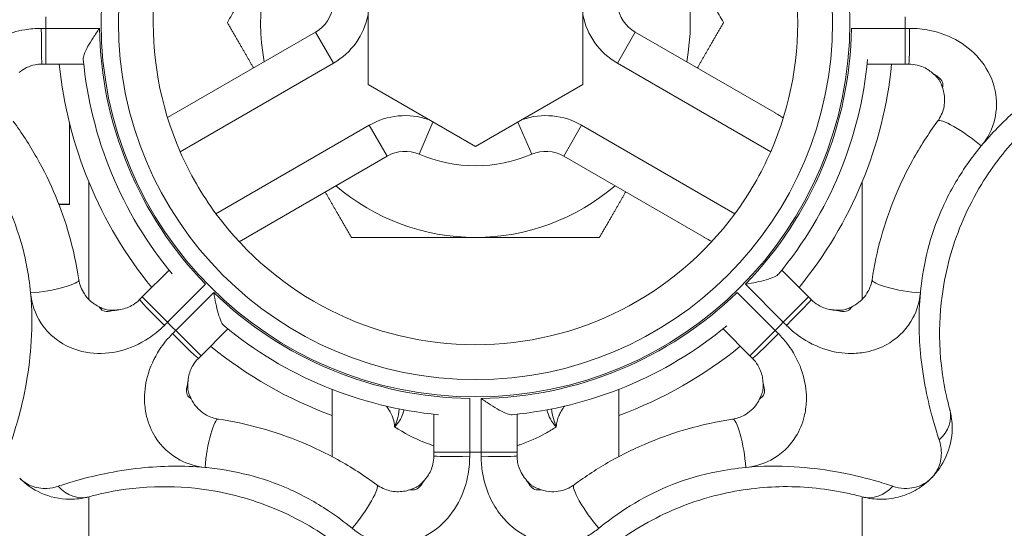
# Model space of a CAD drawing. Header units: millimetres. Extents: x 17747 to 112039, y -74980 to 446921.
# Tile 252 of 256: x 55375 to 55419, y 220110 to 220132. Entities that reach past the tile are written whole.
import ezdxf

# ---------------------------------------------------------------- set-up
doc = ezdxf.new("R2010")
doc.units = ezdxf.units.MM
doc.layers.add('UT_ZARIZENI - ZDROJ TEPLA', color=3, linetype='Continuous', lineweight=35)

msp = doc.modelspace()

# ---------------------------------------------------------------- linework, layer by layer
at = {"layer": 'UT_ZARIZENI - ZDROJ TEPLA', "lineweight": 13}
for p, q in [((55390.613, 220129.442), (55390.613, 220134.942)), ((55400.138, 220134.942), (55400.138, 220129.442)), ((55378.709, 220131.936), (55376.327, 220131.936)), ((55376.327, 220131.936), (55376.327, 220130.349)), ((55414.424, 220131.936), (55412.042, 220131.936)), ((55414.424, 220131.936), (55414.424, 220130.349)), ((55388.289, 220131.767), (55381.724, 220127.976)), ((55389.082, 220130.392), (55388.289, 220131.767)), ((55401.669, 220130.392), (55402.462, 220131.767)), ((55408.687, 220128.173), (55402.462, 220131.767)), ((55376.327, 220130.349), (55378.011, 220130.349)), ((55382.285, 220126.467), (55389.082, 220130.392)), ((55401.669, 220130.392), (55408.466, 220126.467)), ((55412.74, 220130.349), (55414.424, 220130.349)), ((55415.643, 220129.949), (55415.644, 220129.95)), ((55395.375, 220126.693), (55390.613, 220129.442)), ((55400.138, 220129.442), (55395.375, 220126.693)), ((55377.375, 220127.742), (55377.375, 220124.141)), ((55390.67, 220127.642), (55383.873, 220123.718)), ((55390.67, 220127.642), (55391.464, 220126.267)), ((55393.491, 220127.781), (55392.881, 220126.352)), ((55397.26, 220127.781), (55397.87, 220126.352)), ((55400.081, 220127.642), (55399.287, 220126.267)), ((55406.878, 220123.718), (55400.081, 220127.642)), ((55384.899, 220122.477), (55391.464, 220126.267)), ((55399.287, 220126.267), (55405.512, 220122.674)), ((55378.23, 220125.131), (55378.23, 220119.92)), ((55412.52, 220125.131), (55412.52, 220119.92)), ((55377.375, 220124.141), (55376.903, 220124.141)), ((55377.375, 220124.123), (55376.91, 220124.123)), ((55377.375, 220124.141), (55377.375, 220124.123)), ((55381.793, 220121.216), (55380.603, 220120.026)), ((55410.148, 220120.026), (55408.958, 220121.216)), ((55381.726, 220118.903), (55383.41, 220120.587)), ((55407.341, 220120.587), (55409.025, 220118.903)), ((55383.771, 220120.226), (55382.087, 220118.542)), ((55408.664, 220118.542), (55406.98, 220120.226)), ((55381.726, 220118.903), (55380.603, 220120.026)), ((55409.025, 220118.903), (55410.148, 220120.026)), ((55379.458, 220119.446), (55379.458, 220119.445)), ((55411.293, 220119.446), (55411.293, 220119.445)), ((55382.087, 220118.542), (55383.21, 220117.42)), ((55383.21, 220117.42), (55384.4, 220118.61)), ((55406.351, 220118.61), (55407.541, 220117.42)), ((55407.541, 220117.42), (55408.664, 220118.542)), ((55382.63, 220116.275), (55382.629, 220116.275)), ((55408.121, 220116.275), (55408.122, 220116.275)), ((55389.025, 220112.943), (55389.025, 220115.925)), ((55401.725, 220112.943), (55401.725, 220115.925)), ((55395.12, 220113.144), (55395.12, 220115.525)), ((55395.631, 220115.525), (55395.631, 220113.144)), ((55393.532, 220114.827), (55393.532, 220113.144)), ((55397.218, 220113.144), (55397.218, 220114.827)), ((55395.12, 220113.144), (55393.532, 220113.144)), ((55397.218, 220113.144), (55395.631, 220113.144)), ((55393.133, 220111.924), (55393.134, 220111.923)), ((55397.618, 220111.924), (55397.617, 220111.923)), ((55378.23, 220111.163), (55378.23, 220105.776)), ((55412.52, 220111.163), (55412.52, 220105.776))]:
    msp.add_line(p, q, dxfattribs=at)
for radius in [16.598, 15.831]:
    msp.add_circle((55395.375, 220132.192), radius, dxfattribs=at)
for centre, radius, start, end in [((55395.375, 220132.192), 14.287, 96.3794, 203.6206), ((55395.375, 220132.192), 14.287, 336.3794, 83.6206), ((55395.375, 220132.192), 9.525, 150, 190.5288), ((55395.375, 220132.192), 9.525, 349.4712, 30), ((55387.495, 220133.141), 1.587, 300, 353.1301), ((55403.256, 220133.141), 1.588, 186.8699, 240), ((55395.375, 220132.192), 19.05, 179.2315, 180.7685), ((55387.495, 220133.141), 3.175, 300, 349.1279), ((55403.256, 220133.141), 3.175, 190.8721, 240), ((55395.375, 220132.192), 19.05, 359.2315, 0.7685), ((55395.375, 220132.192), 16.669, 180.8782, 224.1218), ((55395.375, 220132.192), 16.669, 315.8782, 359.1218), ((55395.375, 220132.192), 18.542, 185.7044, 219.2956), ((55395.375, 220132.192), 17.463, 185.357, 219.643), ((55395.375, 220132.192), 17.463, 320.357, 354.643), ((55395.375, 220132.192), 18.542, 320.7044, 354.2956), ((55412.134, 220125.824), 5.416, 49.6161, 50.1188), ((55392.257, 220124.892), 3.175, 70.8721, 120), ((55398.494, 220124.892), 3.175, 60, 109.1279), ((55395.375, 220132.192), 14.288, 203.6206, 216.3794), ((55392.257, 220124.892), 1.588, 66.8699, 120), ((55395.375, 220132.192), 6.35, 246.8699, 293.1301), ((55398.494, 220124.892), 1.588, 60, 113.1301), ((55395.375, 220132.192), 14.287, 323.6206, 336.3794), ((55395.375, 220132.192), 9.525, 229.4712, 270), ((55395.375, 220132.192), 9.525, 270, 310.5288), ((55395.375, 220132.192), 14.287, 216.3794, 323.6206), ((55395.375, 220132.192), 16.669, 225.8782, 269.1218), ((55395.375, 220132.192), 16.669, 270.8782, 314.1218), ((55379.022, 220124.844), 5.416, 274.6161, 275.1188), ((55411.733, 220124.899), 5.47, 264.8837, 265.3814), ((55395.375, 220132.192), 19.05, 224.2315, 225.7685), ((55395.375, 220132.192), 19.05, 314.2315, 315.7685), ((55395.375, 220132.192), 17.462, 230.357, 264.643), ((55395.375, 220132.192), 17.462, 275.357, 309.643), ((55395.375, 220132.192), 18.542, 230.7044, 249.9728), ((55395.375, 220132.192), 18.542, 290.0272, 309.2956), ((55388.083, 220115.834), 5.47, 174.8837, 175.3814), ((55402.723, 220115.839), 5.416, 4.6161, 5.1188), ((55395.375, 220132.192), 19.05, 269.2315, 270.7685), ((55389.007, 220115.433), 5.416, 319.6161, 320.1188), ((55401.785, 220115.468), 5.47, 219.8837, 220.3814)]:
    msp.add_arc(centre, radius, start, end, dxfattribs=at)
for centre, major_axis, ratio, start_param, end_param in [((55376.162, 220131.936), (0, -1.588), 0.020815, 4.712666, 6.283185), ((55414.589, 220131.936), (0, -1.588), 0.020815, 0, 1.57052), ((55417.146, 220126.879), (-1.278, 0.941), 0.177016, 4.311122, 6.283185), ((55376.225, 220120.555), (1.569, 0.238), 0.177016, 4.311122, 6.283185), ((55414.526, 220120.555), (-1.569, 0.238), 0.177016, 0, 1.972063), ((55381.609, 220118.787), (-1.123, 1.123), 0.020815, 0, 1.57052), ((55409.142, 220118.787), (1.123, 1.123), 0.020815, 4.712666, 6.283185), ((55381.97, 220118.425), (1.123, -1.123), 0.020815, 4.712666, 6.283185), ((55408.781, 220118.425), (-1.123, -1.123), 0.020815, 0, 1.57052), ((55414.868, 220114.649), (1.532, 0.418), 0.871363, 5.223363, 6.283185), ((55383.738, 220113.041), (0.238, 1.569), 0.177016, 0, 1.972063), ((55407.013, 220113.041), (-0.238, 1.569), 0.177016, 4.311122, 6.283185), ((55395.12, 220112.978), (-1.587, 0), 0.020815, 0, 1.57052), ((55395.631, 220112.978), (1.587, 0), 0.020815, 4.712666, 6.283185), ((55377.833, 220112.7), (0.418, -1.532), 0.871363, 5.223363, 6.283185), ((55390.063, 220110.422), (0.941, 1.278), 0.177016, 4.311122, 6.283185), ((55400.688, 220110.422), (-0.941, 1.278), 0.177016, 0, 1.972063), ((55412.918, 220112.7), (-0.418, -1.532), 0.871363, 0, 1.059823)]:
    msp.add_ellipse(centre, major_axis=major_axis, ratio=ratio, start_param=start_param, end_param=end_param, dxfattribs=at)
for points, weights in [([(55384.377, 220132.192), (55385.85, 220134.744), (55387.127, 220136.954)], [1.03410688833, 1.05550714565, 1]), ([(55403.624, 220136.954), (55404.9, 220134.744), (55406.374, 220132.192)], [1, 1.05550714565, 1.03410688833]), ([(55385.539, 220130.179), (55384.985, 220131.14), (55384.377, 220132.192)], [1.03878022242, 1.04282417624, 1.03410688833]), ([(55406.374, 220132.192), (55405.766, 220131.14), (55405.212, 220130.179)], [1.03410688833, 1.04282417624, 1.03878022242]), ([(55389.876, 220122.667), (55389.269, 220123.719), (55388.714, 220124.68)], [1.03410688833, 1.04282417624, 1.03878022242]), ([(55402.037, 220124.68), (55401.482, 220123.719), (55400.875, 220122.667)], [1.03878022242, 1.04282417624, 1.03410688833]), ([(55395.375, 220122.667), (55392.823, 220122.667), (55389.876, 220122.667)], [1, 1.05550714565, 1.03410688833]), ([(55400.875, 220122.667), (55397.928, 220122.667), (55395.375, 220122.667)], [1.03410688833, 1.05550714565, 1])]:
    msp.add_rational_spline(points, weights, degree=2, dxfattribs=at)
for points, knots in [([(55376.129, 220131.936), (55375.883, 220131.935), (55375.635, 220131.915), (55374.685, 220131.755), (55374.032, 220131.464), (55373.2, 220130.798), (55372.926, 220130.49), (55372.722, 220130.152), (55372.55, 220129.869), (55372.424, 220129.563), (55372.248, 220128.801), (55372.249, 220128.339), (55372.462, 220127.468), (55372.669, 220127.062), (55372.952, 220126.72)], [-0.705136, -0.705136, -0.705136, -0.705136, -0.6436727, -0.6436727, -0.4645313, -0.4645313, -0.352568, -0.352568, -0.352568, -0.2588241, -0.2588241, -0.1282342, -0.1282342, 0, 0, 0, 0]), ([(55376.327, 220131.936), (55376.294, 220131.936), (55376.261, 220131.936), (55376.195, 220131.936), (55376.162, 220131.936), (55376.129, 220131.936)], [-0.0165259, -0.0165259, -0.0165259, -0.0165259, -0.00826295, -0.00826295, 0, 0, 0, 0]), ([(55378.709, 220131.936), (55378.708, 220131.935), (55378.706, 220131.933), (55378.611, 220131.795), (55378.517, 220131.657), (55378.345, 220131.391), (55378.265, 220131.263), (55378.12, 220131.003), (55378.062, 220130.883), (55377.998, 220130.698), (55377.983, 220130.624), (55377.989, 220130.562), (55377.989, 220130.562), (55377.989, 220130.562)], [-0.7823026, -0.7823026, -0.7823026, -0.7823026, -0.781576, -0.781576, -0.7237568, -0.7237568, -0.6685498, -0.6685498, -0.6073684, -0.6073684, -0.5575028, -0.5575028, -0.5575028, -0.5575028, -0.5575028, -0.5575028]), ([(55414.622, 220131.936), (55414.589, 220131.936), (55414.556, 220131.936), (55414.49, 220131.936), (55414.457, 220131.936), (55414.424, 220131.936)], [-0.0165259, -0.0165259, -0.0165259, -0.0165259, -0.00826295, -0.00826295, 0, 0, 0, 0]), ([(55417.799, 220126.72), (55418.083, 220127.063), (55418.29, 220127.47), (55418.495, 220128.315), (55418.503, 220128.748), (55418.323, 220129.632), (55418.116, 220130.074), (55417.545, 220130.812), (55417.201, 220131.114), (55416.412, 220131.583), (55415.977, 220131.751), (55415.221, 220131.905), (55414.92, 220131.935), (55414.622, 220131.936)], [-0.705136, -0.705136, -0.705136, -0.705136, -0.5765835, -0.5765835, -0.4539853, -0.4539853, -0.3172874, -0.3172874, -0.193569, -0.193569, -0.0744496, -0.0744496, 0, 0, 0, 0]), ([(55422.996, 220130.738), (55422.775, 220130.628), (55422.517, 220130.494), (55421.776, 220130.08), (55421.258, 220129.764), (55420.245, 220129.053), (55419.757, 220128.673), (55418.765, 220127.792), (55418.258, 220127.274), (55417.799, 220126.72)], [-2.1460234, -2.1460234, -2.1460234, -2.1460234, -2.0157544, -2.0157544, -1.807324, -1.807324, -1.6249806, -1.6249806, -1.4189599, -1.4189599, -1.4189599, -1.4189599]), ([(55375.144, 220129.98), (55375.345, 220130.147), (55375.591, 220130.267), (55375.956, 220130.339), (55376.06, 220130.349), (55376.162, 220130.349)], [0.4829448, 0.4829448, 0.4829448, 0.4829448, 0.6436727, 0.6436727, 0.705136, 0.705136, 0.705136, 0.705136]), ([(55376.162, 220130.349), (55376.189, 220130.349), (55376.217, 220130.349), (55376.272, 220130.349), (55376.3, 220130.349), (55376.327, 220130.349)], [0, 0, 0, 0, 0.00826295, 0.00826295, 0.0165259, 0.0165259, 0.0165259, 0.0165259]), ([(55414.424, 220130.349), (55414.451, 220130.349), (55414.479, 220130.349), (55414.534, 220130.349), (55414.561, 220130.349), (55414.589, 220130.349)], [0, 0, 0, 0, 0.00826295, 0.00826295, 0.0165259, 0.0165259, 0.0165259, 0.0165259]), ([(55414.589, 220130.349), (55414.713, 220130.349), (55414.838, 220130.334), (55415.153, 220130.259), (55415.335, 220130.177), (55415.534, 220130.038), (55415.571, 220130.01), (55415.607, 220129.98)], [0, 0, 0, 0, 0.0744496, 0.0744496, 0.193569, 0.193569, 0.2221912, 0.2221912, 0.2221912, 0.2221912]), ([(55415.644, 220129.95), (55415.638, 220129.955), (55415.631, 220129.96), (55415.619, 220129.97), (55415.613, 220129.975), (55415.607, 220129.98)], [-0.005859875, -0.005859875, -0.005859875, -0.005859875, -0.002929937, -0.002929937, 0, 0, 0, 0]), ([(55416.092, 220129.274), (55416.063, 220129.356), (55416.041, 220129.419), (55415.998, 220129.523), (55415.979, 220129.565), (55415.939, 220129.637), (55415.919, 220129.667), (55415.869, 220129.732), (55415.839, 220129.767), (55415.758, 220129.848), (55415.708, 220129.894), (55415.644, 220129.949), (55415.643, 220129.949), (55415.643, 220129.949)], [-0.163218, -0.163218, -0.163218, -0.163218, -0.1317035, -0.1317035, -0.1001891, -0.1001891, -0.0686746, -0.0686746, -0.0372845, -0.0372845, -0.00577, -0.00577, -0.0056456, -0.0056456, -0.0056456, -0.0056456]), ([(55416.092, 220129.274), (55416.084, 220129.295), (55416.089, 220129.323), (55416.1, 220129.41), (55416.106, 220129.478), (55416.057, 220129.631), (55415.984, 220129.714), (55415.808, 220129.841), (55415.723, 220129.89), (55415.644, 220129.95)], [-0.163218, -0.163218, -0.163218, -0.163218, -0.1368648, -0.1368648, -0.0946996, -0.0946996, -0.0423077, -0.0423077, -0.0056456, -0.0056456, -0.0056456, -0.0056456]), ([(55416.092, 220129.274), (55416.121, 220129.188), (55416.143, 220129.099), (55416.189, 220128.808), (55416.181, 220128.599), (55416.085, 220128.189), (55415.992, 220127.99), (55415.867, 220127.82)], [0.3992055, 0.3992055, 0.3992055, 0.3992055, 0.4539853, 0.4539853, 0.5765835, 0.5765835, 0.705136, 0.705136, 0.705136, 0.705136]), ([(55416.399, 220115.067), (55416.354, 220115.231), (55416.306, 220115.421), (55416.121, 220116.249), (55415.991, 220117.059), (55415.932, 220118.732), (55415.976, 220119.551), (55416.269, 220121.424), (55416.568, 220122.464), (55417.231, 220123.994), (55417.503, 220124.519), (55418.315, 220125.851), (55418.929, 220126.632), (55419.927, 220127.651), (55420.295, 220127.983), (55421.055, 220128.599), (55421.442, 220128.872), (55421.994, 220129.227), (55422.186, 220129.341), (55422.351, 220129.435)], [0, 0, 0, 0, 0.116948, 0.116948, 0.45068, 0.45068, 0.734542, 0.734542, 1.095703, 1.095703, 1.293484, 1.293484, 1.624981, 1.624981, 1.807324, 1.807324, 2.015754, 2.015754, 2.146023, 2.146023, 2.146023, 2.146023]), ([(55408.687, 220128.173), (55408.69, 220128.171), (55408.694, 220128.169), (55408.807, 220128.103), (55408.916, 220128.037), (55409.024, 220127.968)], [-0.00139811, -0.00139811, -0.00139811, -0.00139811, 0, 0, 0.04109187, 0.04109187, 0.04109187, 0.04109187]), ([(55377.794, 220120.793), (55377.692, 220121.468), (55377.544, 220122.146), (55377.189, 220123.376), (55376.993, 220123.935), (55376.767, 220124.481), (55376.521, 220125.075), (55376.239, 220125.654), (55375.607, 220126.773), (55375.258, 220127.312), (55374.884, 220127.82)], [0, 0, 0, 0, 0.1872347, 0.1872347, 0.3465396, 0.3465396, 0.3465396, 0.5198094, 0.5198094, 0.6930792, 0.6930792, 0.6930792, 0.6930792]), ([(55415.867, 220127.82), (55415.463, 220127.271), (55415.088, 220126.687), (55414.469, 220125.566), (55414.212, 220125.032), (55413.986, 220124.486), (55413.74, 220123.893), (55413.53, 220123.284), (55413.185, 220122.046), (55413.052, 220121.418), (55412.957, 220120.793)], [0, 0, 0, 0, 0.1872347, 0.1872347, 0.3465396, 0.3465396, 0.3465396, 0.5198094, 0.5198094, 0.6930792, 0.6930792, 0.6930792, 0.6930792]), ([(55375.477, 220121.424), (55375.472, 220121.449), (55375.467, 220121.474), (55375.328, 220122.167), (55375.138, 220122.823), (55374.438, 220124.613), (55373.797, 220125.689), (55372.983, 220126.683), (55372.968, 220126.701), (55372.952, 220126.72)], [-1.3009169, -1.3009169, -1.3009169, -1.3009169, -1.2935176, -1.2935176, -1.0957775, -1.0957775, -0.7346647, -0.7346647, -0.727801, -0.727801, -0.727801, -0.727801]), ([(55417.799, 220126.72), (55417.519, 220126.382), (55417.257, 220126.032), (55416.64, 220125.105), (55416.31, 220124.506), (55415.539, 220122.745), (55415.232, 220121.531), (55415.105, 220120.253), (55415.103, 220120.229), (55415.1, 220120.206)], [-1.4189599, -1.4189599, -1.4189599, -1.4189599, -1.2934836, -1.2934836, -1.0957033, -1.0957033, -0.7345416, -0.7345416, -0.7278011, -0.7278011, -0.7278011, -0.7278011]), ([(55405.858, 220122.483), (55405.744, 220122.543), (55405.632, 220122.604), (55405.519, 220122.669), (55405.515, 220122.672), (55405.512, 220122.674)], [0.36363026, 0.36363026, 0.36363026, 0.36363026, 0.39467484, 0.39467484, 0.3957244, 0.3957244, 0.3957244, 0.3957244]), ([(55407.341, 220120.587), (55407.343, 220120.588), (55407.346, 220120.588), (55407.511, 220120.618), (55407.675, 220120.65), (55407.983, 220120.715), (55408.13, 220120.75), (55408.416, 220120.831), (55408.542, 220120.875), (55408.719, 220120.961), (55408.782, 220121.003), (55408.822, 220121.051), (55408.822, 220121.051), (55408.822, 220121.051)], [-0.7816833, -0.7816833, -0.7816833, -0.7816833, -0.7809437, -0.7809437, -0.7232581, -0.7232581, -0.6683526, -0.6683526, -0.6070509, -0.6070509, -0.5571519, -0.5571519, -0.5571519, -0.5571519, -0.5571519, -0.5571519]), ([(55378.663, 220119.607), (55378.58, 220119.648), (55378.499, 220119.697), (55378.273, 220119.863), (55378.141, 220120.002), (55377.911, 220120.352), (55377.828, 220120.571), (55377.794, 220120.793)], [0.3993762, 0.3993762, 0.3993762, 0.3993762, 0.4559119, 0.4559119, 0.5682719, 0.5682719, 0.7051622, 0.7051622, 0.7051622, 0.7051622]), ([(55412.957, 220120.793), (55412.929, 220120.612), (55412.868, 220120.43), (55412.661, 220120.053), (55412.491, 220119.865), (55412.226, 220119.681), (55412.158, 220119.642), (55412.088, 220119.607)], [0, 0, 0, 0, 0.1118757, 0.1118757, 0.2584069, 0.2584069, 0.305786, 0.305786, 0.305786, 0.305786]), ([(55374.817, 220113.689), (55374.895, 220113.924), (55374.983, 220114.201), (55375.214, 220115.017), (55375.358, 220115.607), (55375.571, 220116.826), (55375.647, 220117.44), (55375.725, 220118.764), (55375.718, 220119.489), (55375.651, 220120.206)], [-2.1460244, -2.1460244, -2.1460244, -2.1460244, -2.0157528, -2.0157528, -1.8073184, -1.8073184, -1.6249672, -1.6249672, -1.4189608, -1.4189608, -1.4189608, -1.4189608]), ([(55375.651, 220120.206), (55375.695, 220119.733), (55375.853, 220119.271), (55376.324, 220118.547), (55376.604, 220118.266), (55377.327, 220117.781), (55377.793, 220117.61), (55378.723, 220117.491), (55379.182, 220117.521), (55380.07, 220117.748), (55380.498, 220117.938), (55381.14, 220118.362), (55381.374, 220118.553), (55381.585, 220118.764)], [-0.7051622, -0.7051622, -0.7051622, -0.7051622, -0.5682719, -0.5682719, -0.4559119, -0.4559119, -0.3174408, -0.3174408, -0.193569, -0.193569, -0.0744496, -0.0744496, 0, 0, 0, 0]), ([(55383.771, 220120.226), (55383.771, 220120.224), (55383.772, 220120.222), (55383.802, 220120.057), (55383.833, 220119.893), (55383.899, 220119.584), (55383.933, 220119.437), (55384.014, 220119.151), (55384.058, 220119.025), (55384.144, 220118.848), (55384.186, 220118.785), (55384.234, 220118.745), (55384.234, 220118.745), (55384.234, 220118.745)], [-0.7816833, -0.7816833, -0.7816833, -0.7816833, -0.7809437, -0.7809437, -0.7232581, -0.7232581, -0.6683526, -0.6683526, -0.6070509, -0.6070509, -0.5571519, -0.5571519, -0.5571519, -0.5571519, -0.5571519, -0.5571519]), ([(55409.166, 220118.764), (55409.382, 220118.548), (55409.622, 220118.353), (55410.252, 220117.941), (55410.657, 220117.759), (55411.438, 220117.55), (55411.807, 220117.508), (55412.397, 220117.532), (55412.62, 220117.563), (55412.834, 220117.615), (55413.156, 220117.694), (55413.465, 220117.823), (55414.175, 220118.267), (55414.535, 220118.651), (55414.951, 220119.437), (55415.064, 220119.82), (55415.1, 220120.206)], [-0.7051622, -0.7051622, -0.7051622, -0.7051622, -0.6289419, -0.6289419, -0.5157521, -0.5157521, -0.4153392, -0.4153392, -0.3525811, -0.3525811, -0.3525811, -0.2584069, -0.2584069, -0.1118757, -0.1118757, 0, 0, 0, 0]), ([(55415.1, 220120.206), (55415.01, 220119.242), (55415.028, 220118.269), (55415.246, 220116.222), (55415.481, 220115.197), (55415.786, 220114.142), (55415.864, 220113.9), (55415.934, 220113.689)], [-0.7278011, -0.7278011, -0.7278011, -0.7278011, -0.4506795, -0.4506795, -0.1169483, -0.1169483, 0, 0, 0, 0]), ([(55380.486, 220119.909), (55380.399, 220119.821), (55380.3, 220119.743), (55380.024, 220119.574), (55379.838, 220119.504), (55379.599, 220119.461), (55379.552, 220119.455), (55379.505, 220119.45)], [0, 0, 0, 0, 0.0744496, 0.0744496, 0.193569, 0.193569, 0.2223817, 0.2223817, 0.2223817, 0.2223817]), ([(55380.603, 220120.026), (55380.584, 220120.006), (55380.564, 220119.987), (55380.525, 220119.948), (55380.506, 220119.929), (55380.486, 220119.909)], [0, 0, 0, 0, 0.00826295, 0.00826295, 0.0165259, 0.0165259, 0.0165259, 0.0165259]), ([(55410.265, 220119.909), (55410.245, 220119.929), (55410.226, 220119.948), (55410.187, 220119.987), (55410.167, 220120.006), (55410.148, 220120.026)], [0, 0, 0, 0, 0.00826295, 0.00826295, 0.0165259, 0.0165259, 0.0165259, 0.0165259]), ([(55411.246, 220119.45), (55411.192, 220119.455), (55411.139, 220119.463), (55410.903, 220119.508), (55410.726, 220119.576), (55410.456, 220119.74), (55410.355, 220119.819), (55410.265, 220119.909)], [0.4827806, 0.4827806, 0.4827806, 0.4827806, 0.5157521, 0.5157521, 0.6289419, 0.6289419, 0.7051622, 0.7051622, 0.7051622, 0.7051622]), ([(55378.663, 220119.607), (55378.684, 220119.597), (55378.701, 220119.574), (55378.754, 220119.505), (55378.797, 220119.453), (55378.94, 220119.379), (55379.051, 220119.372), (55379.264, 220119.406), (55379.359, 220119.432), (55379.458, 220119.445)], [-0.1632184, -0.1632184, -0.1632184, -0.1632184, -0.136904, -0.136904, -0.0948009, -0.0948009, -0.0424042, -0.0424042, -0.0056457, -0.0056457, -0.0056457, -0.0056457]), ([(55378.663, 220119.607), (55378.742, 220119.568), (55378.802, 220119.54), (55378.906, 220119.496), (55378.949, 220119.481), (55379.028, 220119.458), (55379.064, 220119.451), (55379.145, 220119.44), (55379.19, 220119.437), (55379.305, 220119.436), (55379.374, 220119.44), (55379.457, 220119.446), (55379.458, 220119.446), (55379.458, 220119.446)], [-0.1632184, -0.1632184, -0.1632184, -0.1632184, -0.1317039, -0.1317039, -0.1001893, -0.1001893, -0.0686748, -0.0686748, -0.0372845, -0.0372845, -0.00577, -0.00577, -0.0056457, -0.0056457, -0.0056457, -0.0056457]), ([(55379.458, 220119.445), (55379.466, 220119.446), (55379.474, 220119.447), (55379.49, 220119.449), (55379.498, 220119.45), (55379.505, 220119.45)], [-0.005859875, -0.005859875, -0.005859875, -0.005859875, -0.002929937, -0.002929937, 0, 0, 0, 0]), ([(55411.293, 220119.445), (55411.356, 220119.437), (55411.417, 220119.423), (55411.571, 220119.391), (55411.659, 220119.376), (55411.837, 220119.386), (55411.916, 220119.426), (55412.022, 220119.528), (55412.05, 220119.589), (55412.088, 220119.607)], [-0.157569, -0.157569, -0.157569, -0.157569, -0.1341962, -0.1341962, -0.0967997, -0.0967997, -0.0481843, -0.0481843, 0, 0, 0, 0]), ([(55411.293, 220119.446), (55411.376, 220119.44), (55411.445, 220119.436), (55411.56, 220119.437), (55411.606, 220119.44), (55411.687, 220119.451), (55411.723, 220119.458), (55411.802, 220119.481), (55411.845, 220119.496), (55411.949, 220119.54), (55412.009, 220119.568), (55412.087, 220119.607), (55412.087, 220119.607), (55412.088, 220119.607)], [-0.157569, -0.157569, -0.157569, -0.157569, -0.1260552, -0.1260552, -0.0945414, -0.0945414, -0.0631286, -0.0631286, -0.0316148, -0.0316148, -0.0001011, -0.0001011, 0, 0, 0, 0]), ([(55381.585, 220118.764), (55381.609, 220118.787), (55381.632, 220118.81), (55381.679, 220118.857), (55381.702, 220118.88), (55381.726, 220118.903)], [-0.0165259, -0.0165259, -0.0165259, -0.0165259, -0.00826295, -0.00826295, 0, 0, 0, 0]), ([(55409.025, 220118.903), (55409.049, 220118.88), (55409.072, 220118.857), (55409.119, 220118.81), (55409.142, 220118.787), (55409.166, 220118.764)], [-0.0165259, -0.0165259, -0.0165259, -0.0165259, -0.00826295, -0.00826295, 0, 0, 0, 0]), ([(55381.947, 220118.402), (55381.732, 220118.186), (55381.537, 220117.945), (55381.125, 220117.315), (55380.943, 220116.91), (55380.734, 220116.13), (55380.692, 220115.761), (55380.715, 220115.171), (55380.746, 220114.947), (55380.799, 220114.733), (55380.877, 220114.412), (55381.006, 220114.102), (55381.45, 220113.392), (55381.835, 220113.033), (55382.62, 220112.616), (55383.003, 220112.503), (55383.389, 220112.467)], [-0.7051622, -0.7051622, -0.7051622, -0.7051622, -0.6289419, -0.6289419, -0.5157521, -0.5157521, -0.4153392, -0.4153392, -0.3525811, -0.3525811, -0.3525811, -0.2584069, -0.2584069, -0.1118757, -0.1118757, 0, 0, 0, 0]), ([(55382.087, 220118.542), (55382.064, 220118.519), (55382.04, 220118.495), (55381.994, 220118.448), (55381.97, 220118.425), (55381.947, 220118.402)], [-0.0165259, -0.0165259, -0.0165259, -0.0165259, -0.00826295, -0.00826295, 0, 0, 0, 0]), ([(55407.362, 220112.467), (55407.748, 220112.503), (55408.131, 220112.616), (55408.916, 220113.033), (55409.301, 220113.392), (55409.745, 220114.102), (55409.874, 220114.412), (55409.952, 220114.733), (55410.005, 220114.947), (55410.036, 220115.171), (55410.059, 220115.761), (55410.017, 220116.13), (55409.808, 220116.91), (55409.626, 220117.315), (55409.214, 220117.945), (55409.019, 220118.186), (55408.804, 220118.402)], [-0.7051622, -0.7051622, -0.7051622, -0.7051622, -0.5932779, -0.5932779, -0.4467554, -0.4467554, -0.3525811, -0.3525811, -0.3525811, -0.2898204, -0.2898204, -0.1894033, -0.1894033, -0.0762107, -0.0762107, 0, 0, 0, 0]), ([(55408.804, 220118.402), (55408.781, 220118.425), (55408.757, 220118.448), (55408.711, 220118.495), (55408.687, 220118.519), (55408.664, 220118.542)], [-0.0165259, -0.0165259, -0.0165259, -0.0165259, -0.00826295, -0.00826295, 0, 0, 0, 0]), ([(55382.634, 220116.322), (55382.639, 220116.375), (55382.646, 220116.429), (55382.692, 220116.664), (55382.759, 220116.841), (55382.923, 220117.111), (55383.003, 220117.213), (55383.093, 220117.303)], [0.4827806, 0.4827806, 0.4827806, 0.4827806, 0.5157521, 0.5157521, 0.6289419, 0.6289419, 0.7051622, 0.7051622, 0.7051622, 0.7051622]), ([(55383.093, 220117.303), (55383.112, 220117.322), (55383.132, 220117.342), (55383.171, 220117.381), (55383.19, 220117.4), (55383.21, 220117.42)], [0, 0, 0, 0, 0.00826295, 0.00826295, 0.0165259, 0.0165259, 0.0165259, 0.0165259]), ([(55407.541, 220117.42), (55407.561, 220117.4), (55407.58, 220117.381), (55407.619, 220117.342), (55407.639, 220117.322), (55407.658, 220117.303)], [0, 0, 0, 0, 0.00826295, 0.00826295, 0.0165259, 0.0165259, 0.0165259, 0.0165259]), ([(55407.658, 220117.303), (55407.748, 220117.213), (55407.828, 220117.111), (55407.991, 220116.841), (55408.059, 220116.664), (55408.105, 220116.429), (55408.112, 220116.375), (55408.117, 220116.322)], [0, 0, 0, 0, 0.0762107, 0.0762107, 0.1894033, 0.1894033, 0.2223817, 0.2223817, 0.2223817, 0.2223817]), ([(55382.629, 220116.275), (55382.62, 220116.212), (55382.607, 220116.15), (55382.575, 220115.997), (55382.56, 220115.908), (55382.57, 220115.73), (55382.609, 220115.652), (55382.712, 220115.545), (55382.772, 220115.517), (55382.791, 220115.48)], [-0.157569, -0.157569, -0.157569, -0.157569, -0.1341962, -0.1341962, -0.0967997, -0.0967997, -0.0481843, -0.0481843, 0, 0, 0, 0]), ([(55382.63, 220116.275), (55382.623, 220116.191), (55382.62, 220116.122), (55382.62, 220116.007), (55382.623, 220115.961), (55382.634, 220115.88), (55382.642, 220115.845), (55382.664, 220115.766), (55382.68, 220115.723), (55382.723, 220115.619), (55382.752, 220115.559), (55382.79, 220115.48), (55382.79, 220115.48), (55382.791, 220115.48)], [-0.157569, -0.157569, -0.157569, -0.157569, -0.1260552, -0.1260552, -0.0945414, -0.0945414, -0.0631286, -0.0631286, -0.0316148, -0.0316148, -0.0001011, -0.0001011, 0, 0, 0, 0]), ([(55407.96, 220115.48), (55407.97, 220115.5), (55407.993, 220115.517), (55408.063, 220115.571), (55408.114, 220115.614), (55408.189, 220115.757), (55408.196, 220115.867), (55408.161, 220116.081), (55408.136, 220116.175), (55408.122, 220116.275)], [-0.1632184, -0.1632184, -0.1632184, -0.1632184, -0.136904, -0.136904, -0.0948009, -0.0948009, -0.0424042, -0.0424042, -0.0056457, -0.0056457, -0.0056457, -0.0056457]), ([(55407.96, 220115.48), (55407.999, 220115.558), (55408.027, 220115.618), (55408.071, 220115.722), (55408.087, 220115.766), (55408.109, 220115.845), (55408.117, 220115.88), (55408.128, 220115.961), (55408.131, 220116.007), (55408.131, 220116.122), (55408.128, 220116.19), (55408.121, 220116.274), (55408.121, 220116.274), (55408.121, 220116.275)], [-0.1632184, -0.1632184, -0.1632184, -0.1632184, -0.1317039, -0.1317039, -0.1001893, -0.1001893, -0.0686748, -0.0686748, -0.0372845, -0.0372845, -0.00577, -0.00577, -0.0056457, -0.0056457, -0.0056457, -0.0056457]), ([(55408.122, 220116.275), (55408.121, 220116.283), (55408.12, 220116.29), (55408.118, 220116.306), (55408.118, 220116.314), (55408.117, 220116.322)], [-0.005859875, -0.005859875, -0.005859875, -0.005859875, -0.002929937, -0.002929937, 0, 0, 0, 0]), ([(55383.977, 220114.611), (55383.795, 220114.638), (55383.614, 220114.699), (55383.237, 220114.906), (55383.048, 220115.077), (55382.865, 220115.341), (55382.825, 220115.41), (55382.791, 220115.48)], [0, 0, 0, 0, 0.1118757, 0.1118757, 0.2584069, 0.2584069, 0.305786, 0.305786, 0.305786, 0.305786]), ([(55395.631, 220115.525), (55395.633, 220115.524), (55395.634, 220115.523), (55395.773, 220115.427), (55395.911, 220115.333), (55396.176, 220115.161), (55396.305, 220115.082), (55396.564, 220114.936), (55396.684, 220114.879), (55396.869, 220114.815), (55396.944, 220114.8), (55397.006, 220114.806), (55397.006, 220114.806), (55397.006, 220114.806)], [-0.7823026, -0.7823026, -0.7823026, -0.7823026, -0.781576, -0.781576, -0.7237568, -0.7237568, -0.6685498, -0.6685498, -0.6073684, -0.6073684, -0.5575028, -0.5575028, -0.5575028, -0.5575028, -0.5575028, -0.5575028]), ([(55407.96, 220115.48), (55407.926, 220115.41), (55407.886, 220115.341), (55407.703, 220115.077), (55407.514, 220114.906), (55407.137, 220114.699), (55406.956, 220114.638), (55406.774, 220114.611)], [0.3993762, 0.3993762, 0.3993762, 0.3993762, 0.4467554, 0.4467554, 0.5932779, 0.5932779, 0.7051622, 0.7051622, 0.7051622, 0.7051622]), ([(55391.433, 220115.181), (55391.504, 220115.074), (55391.574, 220114.964), (55391.692, 220114.737), (55391.738, 220114.615), (55391.779, 220114.412), (55391.788, 220114.339), (55391.794, 220114.265)], [-0.1344493, -0.1344493, -0.1344493, -0.1344493, -0.0767809, -0.0767809, -0.0258669, -0.0258669, 0.0007147, 0.0007147, 0.0007147, 0.0007147]), ([(55391.794, 220114.265), (55391.833, 220114.359), (55391.869, 220114.46), (55391.945, 220114.713), (55391.982, 220114.887), (55392, 220115.063)], [-0.00071465, -0.00071465, -0.00071465, -0.00071465, 0.02586688, 0.02586688, 0.05870772, 0.05870772, 0.05870772, 0.05870772]), ([(55391.794, 220114.265), (55391.955, 220114.438), (55392.082, 220114.632), (55392.177, 220114.903), (55392.193, 220114.96), (55392.206, 220115.019)], [-0.8761391, -0.8761391, -0.8761391, -0.8761391, -0.7749206, -0.7749206, -0.7481176, -0.7481176, -0.7481176, -0.7481176]), ([(55398.75, 220115.059), (55398.764, 220114.908), (55398.795, 220114.764), (55398.867, 220114.498), (55398.911, 220114.377), (55398.957, 220114.265)], [0.62344278, 0.62344278, 0.62344278, 0.62344278, 0.65120131, 0.65120131, 0.6828378, 0.6828378, 0.6828378, 0.6828378]), ([(55398.957, 220114.265), (55398.964, 220114.354), (55398.976, 220114.44), (55399.013, 220114.603), (55399.039, 220114.681), (55399.102, 220114.825), (55399.14, 220114.893), (55399.218, 220115.024), (55399.258, 220115.087), (55399.305, 220115.16), (55399.312, 220115.17), (55399.319, 220115.18)], [-0.6828378, -0.6828378, -0.6828378, -0.6828378, -0.6512013, -0.6512013, -0.6195648, -0.6195648, -0.5863866, -0.5863866, -0.5532083, -0.5532083, -0.5476895, -0.5476895, -0.5476895, -0.5476895]), ([(55415.581, 220111.986), (55415.851, 220112.256), (55416.074, 220112.576), (55416.406, 220113.318), (55416.506, 220113.746), (55416.514, 220114.482), (55416.479, 220114.774), (55416.399, 220115.067)], [-0.0013827, -0.0013827, -0.0013827, -0.0013827, 0.1354324, 0.1354324, 0.2836954, 0.2836954, 0.3763597, 0.3763597, 0.3763597, 0.3763597]), ([(55391.004, 220111.7), (55390.454, 220112.105), (55389.87, 220112.479), (55388.749, 220113.098), (55388.215, 220113.355), (55387.67, 220113.581), (55387.076, 220113.827), (55386.467, 220114.037), (55385.229, 220114.382), (55384.601, 220114.516), (55383.977, 220114.611)], [0, 0, 0, 0, 0.1872347, 0.1872347, 0.3465396, 0.3465396, 0.3465396, 0.5198094, 0.5198094, 0.6930792, 0.6930792, 0.6930792, 0.6930792]), ([(55406.774, 220114.611), (55406.099, 220114.508), (55405.422, 220114.36), (55404.191, 220114.005), (55403.632, 220113.809), (55403.086, 220113.583), (55402.493, 220113.338), (55401.914, 220113.056), (55400.794, 220112.424), (55400.256, 220112.074), (55399.747, 220111.7)], [0, 0, 0, 0, 0.1872347, 0.1872347, 0.3465396, 0.3465396, 0.3465396, 0.5198094, 0.5198094, 0.6930792, 0.6930792, 0.6930792, 0.6930792]), ([(55391.794, 220114.265), (55392.201, 220113.999), (55392.654, 220113.755), (55393.282, 220113.514), (55393.406, 220113.471), (55393.533, 220113.431)], [5.9493591, 5.9493591, 5.9493591, 5.9493591, 6.2098196, 6.2098196, 6.2724698, 6.2724698, 6.2724698, 6.2724698]), ([(55397.218, 220113.43), (55397.263, 220113.445), (55397.307, 220113.459), (55397.751, 220113.61), (55398.125, 220113.781), (55398.636, 220114.063), (55398.8, 220114.162), (55398.957, 220114.265)], [6.841994, 6.841994, 6.841994, 6.841994, 6.8641177, 6.8641177, 7.0647789, 7.0647789, 7.1655393, 7.1655393, 7.1655393, 7.1655393]), ([(55415.934, 220113.689), (55415.99, 220113.523), (55416.02, 220113.358), (55416.042, 220112.945), (55416.001, 220112.708), (55415.839, 220112.302), (55415.724, 220112.129), (55415.581, 220111.986)], [-0.3763597, -0.3763597, -0.3763597, -0.3763597, -0.2836954, -0.2836954, -0.1354324, -0.1354324, 0.0013827, 0.0013827, 0.0013827, 0.0013827]), ([(55393.532, 220113.144), (55393.532, 220113.116), (55393.532, 220113.089), (55393.532, 220113.033), (55393.532, 220113.006), (55393.532, 220112.978)], [0, 0, 0, 0, 0.00826295, 0.00826295, 0.0165259, 0.0165259, 0.0165259, 0.0165259]), ([(55395.12, 220112.945), (55395.12, 220112.978), (55395.12, 220113.011), (55395.12, 220113.078), (55395.12, 220113.111), (55395.12, 220113.144)], [-0.0165259, -0.0165259, -0.0165259, -0.0165259, -0.00826295, -0.00826295, 0, 0, 0, 0]), ([(55395.631, 220113.144), (55395.631, 220113.111), (55395.631, 220113.078), (55395.631, 220113.011), (55395.631, 220112.978), (55395.631, 220112.945)], [-0.0165259, -0.0165259, -0.0165259, -0.0165259, -0.00826295, -0.00826295, 0, 0, 0, 0]), ([(55397.218, 220112.978), (55397.218, 220113.006), (55397.218, 220113.033), (55397.218, 220113.089), (55397.218, 220113.116), (55397.218, 220113.144)], [0, 0, 0, 0, 0.00826295, 0.00826295, 0.0165259, 0.0165259, 0.0165259, 0.0165259]), ([(55389.903, 220109.769), (55390.247, 220109.484), (55390.654, 220109.277), (55391.499, 220109.072), (55391.931, 220109.065), (55392.816, 220109.245), (55393.258, 220109.451), (55393.996, 220110.022), (55394.298, 220110.366), (55394.766, 220111.155), (55394.934, 220111.591), (55395.089, 220112.347), (55395.119, 220112.648), (55395.12, 220112.945)], [-0.705136, -0.705136, -0.705136, -0.705136, -0.5765835, -0.5765835, -0.4539853, -0.4539853, -0.3172874, -0.3172874, -0.193569, -0.193569, -0.0744496, -0.0744496, 0, 0, 0, 0]), ([(55393.532, 220112.978), (55393.532, 220112.854), (55393.518, 220112.729), (55393.442, 220112.414), (55393.36, 220112.233), (55393.222, 220112.034), (55393.193, 220111.996), (55393.163, 220111.961)], [0, 0, 0, 0, 0.0744496, 0.0744496, 0.193569, 0.193569, 0.2221912, 0.2221912, 0.2221912, 0.2221912]), ([(55395.631, 220112.945), (55395.632, 220112.707), (55395.651, 220112.467), (55395.751, 220111.856), (55395.859, 220111.496), (55396.145, 220110.861), (55396.317, 220110.582), (55396.815, 220109.959), (55397.19, 220109.647), (55397.977, 220109.239), (55398.398, 220109.12), (55399.348, 220109.065), (55399.891, 220109.185), (55400.535, 220109.534), (55400.698, 220109.645), (55400.848, 220109.769)], [-0.705136, -0.705136, -0.705136, -0.705136, -0.6456382, -0.6456382, -0.5504418, -0.5504418, -0.4645313, -0.4645313, -0.3325447, -0.3325447, -0.2108258, -0.2108258, -0.056171, -0.056171, 0, 0, 0, 0]), ([(55397.588, 220111.961), (55397.517, 220112.045), (55397.455, 220112.138), (55397.329, 220112.375), (55397.276, 220112.525), (55397.228, 220112.779), (55397.218, 220112.879), (55397.218, 220112.978)], [0.4829448, 0.4829448, 0.4829448, 0.4829448, 0.5504418, 0.5504418, 0.6456382, 0.6456382, 0.705136, 0.705136, 0.705136, 0.705136]), ([(55383.389, 220112.467), (55382.426, 220112.557), (55381.453, 220112.539), (55379.405, 220112.321), (55378.381, 220112.086), (55377.326, 220111.781), (55377.083, 220111.704), (55376.873, 220111.633)], [-0.7278011, -0.7278011, -0.7278011, -0.7278011, -0.4506795, -0.4506795, -0.1169483, -0.1169483, 0, 0, 0, 0]), ([(55389.903, 220109.769), (55389.566, 220110.048), (55389.215, 220110.31), (55388.288, 220110.928), (55387.689, 220111.257), (55385.929, 220112.029), (55384.715, 220112.336), (55383.439, 220112.462), (55383.418, 220112.464), (55383.397, 220112.466)], [-1.4189599, -1.4189599, -1.4189599, -1.4189599, -1.2934836, -1.2934836, -1.0957033, -1.0957033, -0.7345416, -0.7345416, -0.72855, -0.72855, -0.72855, -0.72855]), ([(55407.362, 220112.467), (55406.925, 220112.426), (55406.492, 220112.363), (55405.401, 220112.145), (55404.744, 220111.954), (55402.954, 220111.255), (55401.879, 220110.614), (55400.885, 220109.799), (55400.866, 220109.784), (55400.848, 220109.769)], [-1.4189608, -1.4189608, -1.4189608, -1.4189608, -1.2935176, -1.2935176, -1.0957775, -1.0957775, -0.7346647, -0.7346647, -0.727801, -0.727801, -0.727801, -0.727801]), ([(55413.878, 220111.633), (55413.644, 220111.712), (55413.367, 220111.8), (55412.55, 220112.031), (55411.96, 220112.174), (55410.742, 220112.387), (55410.127, 220112.463), (55408.803, 220112.542), (55408.078, 220112.534), (55407.362, 220112.467)], [-2.1460244, -2.1460244, -2.1460244, -2.1460244, -2.0157528, -2.0157528, -1.8073184, -1.8073184, -1.6249672, -1.6249672, -1.4189608, -1.4189608, -1.4189608, -1.4189608]), ([(55376.873, 220111.633), (55376.706, 220111.578), (55376.541, 220111.547), (55376.129, 220111.525), (55375.891, 220111.567), (55375.486, 220111.729), (55375.313, 220111.843), (55375.17, 220111.986)], [-0.3763597, -0.3763597, -0.3763597, -0.3763597, -0.2836954, -0.2836954, -0.1354324, -0.1354324, 0.0013827, 0.0013827, 0.0013827, 0.0013827]), ([(55375.17, 220111.986), (55375.44, 220111.716), (55375.76, 220111.494), (55376.502, 220111.161), (55376.93, 220111.061), (55377.666, 220111.054), (55377.958, 220111.089), (55378.25, 220111.168)], [-0.0013827, -0.0013827, -0.0013827, -0.0013827, 0.1354324, 0.1354324, 0.2836954, 0.2836954, 0.3763597, 0.3763597, 0.3763597, 0.3763597]), ([(55392.457, 220111.476), (55392.54, 220111.504), (55392.602, 220111.526), (55392.707, 220111.569), (55392.748, 220111.589), (55392.82, 220111.629), (55392.851, 220111.649), (55392.916, 220111.698), (55392.95, 220111.728), (55393.032, 220111.809), (55393.078, 220111.86), (55393.132, 220111.924), (55393.132, 220111.924), (55393.133, 220111.924)], [-0.163218, -0.163218, -0.163218, -0.163218, -0.1317035, -0.1317035, -0.1001891, -0.1001891, -0.0686746, -0.0686746, -0.0372845, -0.0372845, -0.00577, -0.00577, -0.0056456, -0.0056456, -0.0056456, -0.0056456]), ([(55392.457, 220111.476), (55392.479, 220111.483), (55392.507, 220111.479), (55392.594, 220111.468), (55392.661, 220111.462), (55392.815, 220111.51), (55392.898, 220111.584), (55393.024, 220111.759), (55393.073, 220111.844), (55393.134, 220111.923)], [-0.163218, -0.163218, -0.163218, -0.163218, -0.1368648, -0.1368648, -0.0946996, -0.0946996, -0.0423077, -0.0423077, -0.0056456, -0.0056456, -0.0056456, -0.0056456]), ([(55393.134, 220111.923), (55393.138, 220111.93), (55393.143, 220111.936), (55393.153, 220111.948), (55393.158, 220111.954), (55393.163, 220111.961)], [-0.005859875, -0.005859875, -0.005859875, -0.005859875, -0.002929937, -0.002929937, 0, 0, 0, 0]), ([(55397.617, 220111.923), (55397.656, 220111.873), (55397.69, 220111.82), (55397.776, 220111.689), (55397.828, 220111.615), (55397.961, 220111.496), (55398.044, 220111.469), (55398.192, 220111.466), (55398.254, 220111.489), (55398.294, 220111.476)], [-0.1575688, -0.1575688, -0.1575688, -0.1575688, -0.1341954, -0.1341954, -0.0967981, -0.0967981, -0.0481816, -0.0481816, 0, 0, 0, 0]), ([(55397.618, 220111.924), (55397.672, 220111.861), (55397.719, 220111.809), (55397.801, 220111.728), (55397.835, 220111.698), (55397.9, 220111.649), (55397.931, 220111.629), (55398.002, 220111.589), (55398.044, 220111.569), (55398.148, 220111.526), (55398.211, 220111.504), (55398.293, 220111.476), (55398.294, 220111.476), (55398.294, 220111.476)], [-0.1575688, -0.1575688, -0.1575688, -0.1575688, -0.126055, -0.126055, -0.0945413, -0.0945413, -0.063129, -0.063129, -0.0316153, -0.0316153, -0.0001015, -0.0001015, 0, 0, 0, 0]), ([(55412.501, 220111.168), (55412.799, 220111.087), (55413.096, 220111.052), (55413.672, 220111.061), (55413.951, 220111.105), (55414.214, 220111.18), (55414.477, 220111.256), (55414.726, 220111.364), (55415.185, 220111.636), (55415.395, 220111.8), (55415.581, 220111.986)], [0, 0, 0, 0, 0.0944356, 0.0944356, 0.1888712, 0.1888712, 0.1888712, 0.2833068, 0.2833068, 0.3777424, 0.3777424, 0.3777424, 0.3777424]), ([(55415.581, 220111.986), (55415.482, 220111.888), (55415.37, 220111.803), (55415.121, 220111.665), (55414.984, 220111.612), (55414.839, 220111.579), (55414.694, 220111.545), (55414.539, 220111.531), (55414.216, 220111.546), (55414.048, 220111.576), (55413.878, 220111.633)], [-0.3777424, -0.3777424, -0.3777424, -0.3777424, -0.2833068, -0.2833068, -0.1888712, -0.1888712, -0.1888712, -0.0944356, -0.0944356, 0, 0, 0, 0]), ([(55378.25, 220111.168), (55378.414, 220111.213), (55378.604, 220111.261), (55379.432, 220111.447), (55380.243, 220111.576), (55381.915, 220111.635), (55382.734, 220111.592), (55384.607, 220111.298), (55385.647, 220110.999), (55387.178, 220110.337), (55387.702, 220110.065), (55389.035, 220109.253), (55389.815, 220108.638), (55390.835, 220107.64), (55391.166, 220107.272), (55391.783, 220106.512), (55392.055, 220106.125), (55392.41, 220105.573), (55392.525, 220105.381), (55392.619, 220105.217)], [0, 0, 0, 0, 0.116948, 0.116948, 0.45068, 0.45068, 0.734542, 0.734542, 1.095703, 1.095703, 1.293484, 1.293484, 1.624981, 1.624981, 1.807324, 1.807324, 2.015754, 2.015754, 2.146023, 2.146023, 2.146023, 2.146023]), ([(55392.457, 220111.476), (55392.372, 220111.447), (55392.283, 220111.425), (55391.991, 220111.378), (55391.782, 220111.386), (55391.372, 220111.482), (55391.174, 220111.575), (55391.004, 220111.7)], [0.3992055, 0.3992055, 0.3992055, 0.3992055, 0.4539853, 0.4539853, 0.5765835, 0.5765835, 0.705136, 0.705136, 0.705136, 0.705136]), ([(55398.132, 220105.217), (55398.217, 220105.365), (55398.317, 220105.533), (55398.772, 220106.25), (55399.253, 220106.915), (55400.394, 220108.139), (55401.004, 220108.687), (55402.536, 220109.804), (55403.483, 220110.328), (55405.033, 220110.941), (55405.597, 220111.12), (55407.113, 220111.488), (55408.099, 220111.605), (55409.525, 220111.621), (55410.02, 220111.595), (55410.993, 220111.493), (55411.46, 220111.412), (55412.101, 220111.273), (55412.318, 220111.218), (55412.501, 220111.168)], [0, 0, 0, 0, 0.117115, 0.117115, 0.450808, 0.450808, 0.734665, 0.734665, 1.095777, 1.095777, 1.293518, 1.293518, 1.624967, 1.624967, 1.807318, 1.807318, 2.015753, 2.015753, 2.146024, 2.146024, 2.146024, 2.146024]), ([(55399.747, 220111.7), (55399.673, 220111.645), (55399.593, 220111.597), (55399.278, 220111.441), (55399.015, 220111.384), (55398.601, 220111.396), (55398.442, 220111.425), (55398.294, 220111.476)], [0, 0, 0, 0, 0.056171, 0.056171, 0.2108258, 0.2108258, 0.3059305, 0.3059305, 0.3059305, 0.3059305])]:
    msp.add_open_spline(points, degree=3, knots=knots, dxfattribs=at)
for points in [[(55375.651, 220120.206), (55375.612, 220120.616), (55375.554, 220121.024), (55375.477, 220121.424)], [(55411.246, 220119.45), (55411.261, 220119.449), (55411.277, 220119.447), (55411.293, 220119.445)], [(55382.634, 220116.322), (55382.633, 220116.306), (55382.631, 220116.29), (55382.629, 220116.275)], [(55398.545, 220115.02), (55398.607, 220114.74), (55398.753, 220114.483), (55398.957, 220114.265)], [(55383.397, 220112.466), (55383.395, 220112.467), (55383.392, 220112.467), (55383.389, 220112.467)], [(55397.588, 220111.961), (55397.598, 220111.948), (55397.608, 220111.936), (55397.617, 220111.923)]]:
    msp.add_open_spline(points, degree=3, dxfattribs=at)

doc.saveas('drawing.dxf')
